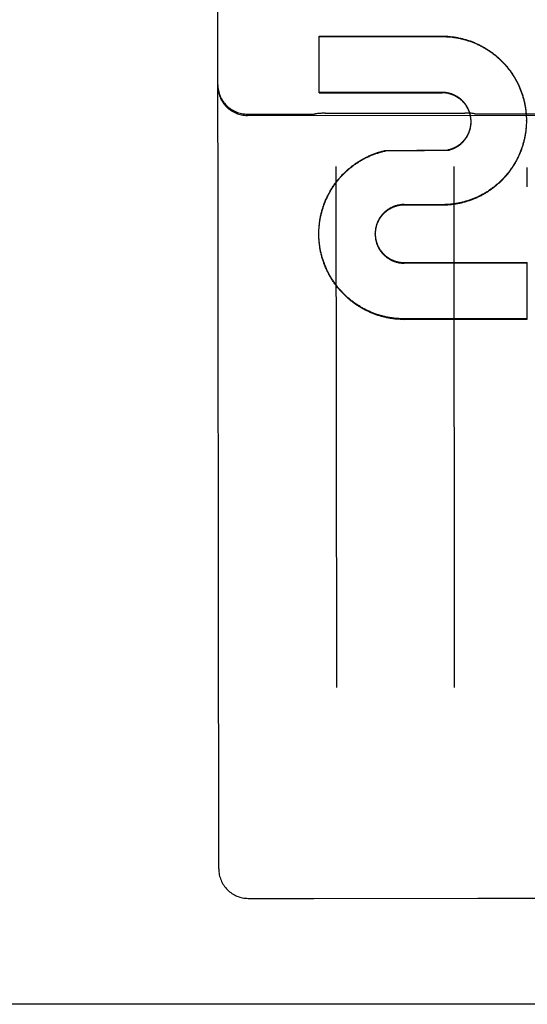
# Model space of a CAD drawing. Header units: inches. Extents: x 0 to 330, y 0 to 213.
# Tile 15 of 56: x 110.298 to 110.835, y 68.84 to 69.884. Entities that reach past the tile are written whole.
import ezdxf

# ---------------------------------------------------------------- set-up
doc = ezdxf.new("R2010")
doc.units = ezdxf.units.IN
doc.header["$LTSCALE"] = 18.135776
doc.header["$MEASUREMENT"] = 0
doc.linetypes.add('HIDDEN', pattern=[0.2, 0.1, -0.1])
doc.layers.get('0').update_dxf_attribs({"linetype": 'CONTINUOUS'})
doc.layers.add('02___PRT_ALL_AXES', color=7, linetype='CONTINUOUS')
doc.layers.add('DEFAULT_2', color=8, linetype='HIDDEN')

msp = doc.modelspace()

# ---------------------------------------------------------------- linework, layer by layer
at = {"color": 3, "linetype": 'Continuous'}
msp.add_line((142.8997, 68.8404), (108.0872, 68.8404), dxfattribs=at)
at = {"layer": '02___PRT_ALL_AXES', "color": 8, "linetype": 'HIDDEN'}
for p, q in [((110.5388, 69.7838), (110.6075, 69.7839)), ((110.5388, 69.7824), (111.3513, 69.7834)), ((110.6212, 69.7847), (110.7689, 69.7849)), ((110.7825, 69.7841), (110.8575, 69.7842)), ((110.5398, 68.9526), (110.6085, 68.9527)), ((110.6092, 68.9527), (110.7828, 68.9529)), ((110.7835, 68.9529), (110.8585, 68.953))]:
    msp.add_line(p, q, dxfattribs=at)
at = {"layer": 'DEFAULT_2', "color": 8, "linetype": 'HIDDEN'}
for p, q in [((110.5085, 68.9839), (110.5062, 70.8791)), ((110.6147, 69.8663), (110.7448, 69.8664)), ((110.6147, 69.8063), (110.6147, 69.8663)), ((110.6147, 69.8659), (110.7448, 69.8661)), ((110.7449, 69.8069), (110.6147, 69.8067)), ((110.6147, 69.8063), (110.7449, 69.8065)), ((110.834, 69.7841), (110.834, 69.7826)), ((110.834, 69.7831), (110.8341, 69.7817)), ((110.8341, 69.7821), (110.8341, 69.7807)), ((110.8341, 69.7812), (110.8342, 69.7797)), ((110.7756, 69.7773), (110.7756, 69.7781)), ((110.7756, 69.7768), (110.7756, 69.7777)), ((110.7756, 69.7764), (110.7756, 69.7772)), ((110.7756, 69.776), (110.7756, 69.7768)), ((110.7756, 69.7757), (110.7756, 69.7764)), ((110.7756, 69.7755), (110.7756, 69.7757)), ((110.7756, 69.7747), (110.7756, 69.7755)), ((110.7756, 69.7742), (110.7756, 69.775)), ((110.7756, 69.7738), (110.7756, 69.7746)), ((110.7756, 69.7733), (110.7756, 69.7742)), ((110.8341, 69.7723), (110.834, 69.7709)), ((110.834, 69.7713), (110.834, 69.77)), ((110.8342, 69.7743), (110.8341, 69.7729)), ((110.8341, 69.7733), (110.8341, 69.7719)), ((110.8342, 69.7802), (110.8342, 69.7787)), ((110.8342, 69.7782), (110.8342, 69.7772)), ((110.8342, 69.7768), (110.8342, 69.7772)), ((110.6853, 69.7454), (110.7506, 69.7459)), ((110.6853, 69.745), (110.6853, 69.7454)), ((110.7506, 69.7455), (110.7506, 69.7459)), ((110.6326, 69.7283), (110.6332, 69.1762)), ((110.7582, 69.1763), (110.7576, 69.7284)), ((110.8349, 69.7196), (110.835, 69.7216)), ((110.8349, 69.7182), (110.8349, 69.7202)), ((110.8349, 69.7166), (110.8349, 69.7187)), ((110.835, 69.7225), (110.8351, 69.7245)), ((110.835, 69.7211), (110.835, 69.7231)), ((110.8351, 69.7239), (110.8351, 69.7259)), ((110.8349, 69.7166), (110.8349, 69.7173)), ((110.8349, 69.7153), (110.8349, 69.7171)), ((110.8349, 69.7139), (110.8349, 69.7158)), ((110.835, 69.7124), (110.8349, 69.7144)), ((110.835, 69.711), (110.835, 69.713)), ((110.8351, 69.7096), (110.835, 69.7115)), ((110.8351, 69.7081), (110.8351, 69.7101)), ((110.8352, 69.7067), (110.8351, 69.7086)), ((110.745, 69.6878), (110.7049, 69.688)), ((110.7049, 69.6875), (110.7049, 69.688)), ((110.745, 69.6873), (110.7049, 69.6875)), ((110.745, 69.6873), (110.745, 69.6878)), ((110.6145, 69.6595), (110.6146, 69.6611)), ((110.6145, 69.6585), (110.6145, 69.6595)), ((110.6145, 69.6566), (110.6145, 69.6581)), ((110.6145, 69.6555), (110.6145, 69.6571)), ((110.6145, 69.6566), (110.6145, 69.6571)), ((110.6145, 69.6546), (110.6145, 69.6562)), ((110.6145, 69.6536), (110.6145, 69.6552)), ((110.6146, 69.6604), (110.6146, 69.6621)), ((110.6741, 69.6566), (110.6741, 69.6572)), ((110.6146, 69.6526), (110.6145, 69.6542)), ((110.6146, 69.6516), (110.6146, 69.6532)), ((110.7049, 69.6265), (110.835, 69.6266)), ((110.7049, 69.6259), (110.835, 69.6261)), ((110.8351, 69.5664), (110.835, 69.6266)), ((110.8351, 69.5671), (110.705, 69.5669)), ((110.705, 69.5662), (110.8351, 69.5664)), ((110.6089, 68.9527), (110.6092, 68.9527)), ((110.7828, 68.9529), (110.7831, 68.9529))]:
    msp.add_line(p, q, dxfattribs=at)
for points in [[(110.7448, 69.8664), (110.7458, 69.8664), (110.7468, 69.8664), (110.7477, 69.8664), (110.7487, 69.8664), (110.7497, 69.8663), (110.7507, 69.8663), (110.7517, 69.8662), (110.7526, 69.8661), (110.7536, 69.866), (110.7546, 69.8659), (110.7556, 69.8658), (110.7565, 69.8657), (110.7575, 69.8656), (110.7585, 69.8654), (110.7594, 69.8653), (110.7604, 69.8651), (110.7614, 69.8649), (110.7623, 69.8647), (110.7633, 69.8645), (110.7643, 69.8643), (110.7652, 69.8641), (110.7662, 69.8639), (110.7671, 69.8636), (110.7681, 69.8634), (110.769, 69.8631), (110.77, 69.8629), (110.7709, 69.8626), (110.7718, 69.8623), (110.7728, 69.862), (110.7737, 69.8617), (110.7746, 69.8614), (110.7756, 69.861), (110.7765, 69.8607), (110.7774, 69.8603), (110.7783, 69.86), (110.7792, 69.8596), (110.7801, 69.8592), (110.781, 69.8588), (110.7819, 69.8584), (110.7828, 69.858), (110.7837, 69.8576), (110.7846, 69.8572), (110.7854, 69.8567), (110.7863, 69.8563), (110.7872, 69.8558), (110.788, 69.8553), (110.7889, 69.8549), (110.7898, 69.8544), (110.7906, 69.8539), (110.7914, 69.8534), (110.7923, 69.8528), (110.7931, 69.8523), (110.7939, 69.8518), (110.7947, 69.8512), (110.7956, 69.8507), (110.7964, 69.8501), (110.7972, 69.8496), (110.798, 69.849), (110.7987, 69.8484), (110.7995, 69.8478), (110.8003, 69.8472), (110.8011, 69.8466), (110.8018, 69.846), (110.8026, 69.8453), (110.8033, 69.8447), (110.8041, 69.8441), (110.8048, 69.8434), (110.8055, 69.8427), (110.8062, 69.8421), (110.8069, 69.8414), (110.8076, 69.8407), (110.8083, 69.84), (110.809, 69.8393), (110.8097, 69.8386), (110.8104, 69.8379), (110.811, 69.8372), (110.8117, 69.8364), (110.8123, 69.8357), (110.813, 69.835), (110.8136, 69.8342), (110.8142, 69.8334), (110.8148, 69.8327), (110.8155, 69.8319), (110.8161, 69.8311), (110.8166, 69.8303), (110.8172, 69.8296), (110.8178, 69.8288), (110.8184, 69.828), (110.8189, 69.8271), (110.8195, 69.8263), (110.82, 69.8255), (110.8205, 69.8247), (110.821, 69.8238), (110.8215, 69.823), (110.822, 69.8222), (110.8225, 69.8213), (110.823, 69.8205), (110.8235, 69.8196), (110.8239, 69.8187), (110.8244, 69.8179), (110.8248, 69.817), (110.8253, 69.8161), (110.8257, 69.8152), (110.8261, 69.8143), (110.8265, 69.8134), (110.8269, 69.8125), (110.8273, 69.8116), (110.8277, 69.8107), (110.828, 69.8098), (110.8284, 69.8089), (110.8287, 69.808), (110.8291, 69.8071), (110.8294, 69.8061), (110.8297, 69.8052), (110.83, 69.8043), (110.8303, 69.8033), (110.8306, 69.8024), (110.8309, 69.8014), (110.8311, 69.8005), (110.8314, 69.7996), (110.8316, 69.7986), (110.8318, 69.7976), (110.8321, 69.7967), (110.8323, 69.7957), (110.8325, 69.7948), (110.8327, 69.7938), (110.8328, 69.7928), (110.833, 69.7919), (110.8332, 69.7909), (110.8333, 69.7899), (110.8334, 69.789), (110.8336, 69.788), (110.8337, 69.787), (110.8338, 69.786), (110.8339, 69.7851), (110.834, 69.7841)], [(110.7448, 69.8661), (110.7458, 69.8661), (110.7467, 69.8661), (110.7477, 69.866), (110.7487, 69.866), (110.7497, 69.8659), (110.7506, 69.8659), (110.7516, 69.8658), (110.7526, 69.8657), (110.7535, 69.8657), (110.7545, 69.8656), (110.7555, 69.8654), (110.7564, 69.8653), (110.7574, 69.8652), (110.7584, 69.8651), (110.7593, 69.8649), (110.7603, 69.8647), (110.7613, 69.8646), (110.7622, 69.8644), (110.7632, 69.8642), (110.7641, 69.864), (110.7651, 69.8638), (110.766, 69.8635), (110.767, 69.8633), (110.7679, 69.8631), (110.7689, 69.8628), (110.7698, 69.8625), (110.7707, 69.8623), (110.7717, 69.862), (110.7726, 69.8617), (110.7735, 69.8614), (110.7744, 69.8611), (110.7753, 69.8607), (110.7763, 69.8604), (110.7772, 69.86), (110.7781, 69.8597), (110.779, 69.8593), (110.7799, 69.8589), (110.7808, 69.8586), (110.7817, 69.8582), (110.7825, 69.8577), (110.7834, 69.8573), (110.7843, 69.8569), (110.7852, 69.8565), (110.786, 69.856), (110.7869, 69.8556), (110.7878, 69.8551), (110.7886, 69.8546), (110.7895, 69.8542), (110.7903, 69.8537), (110.7911, 69.8532), (110.792, 69.8527), (110.7928, 69.8521), (110.7936, 69.8516), (110.7944, 69.8511), (110.7952, 69.8505), (110.796, 69.85), (110.7968, 69.8494), (110.7976, 69.8488), (110.7984, 69.8483), (110.7992, 69.8477), (110.8, 69.8471), (110.8007, 69.8465), (110.8015, 69.8459), (110.8022, 69.8452), (110.803, 69.8446), (110.8037, 69.844), (110.8044, 69.8433), (110.8052, 69.8427), (110.8059, 69.842), (110.8066, 69.8413), (110.8073, 69.8407), (110.808, 69.84), (110.8087, 69.8393), (110.8093, 69.8386), (110.81, 69.8379), (110.8107, 69.8372), (110.8113, 69.8364), (110.812, 69.8357), (110.8126, 69.835), (110.8133, 69.8342), (110.8139, 69.8335), (110.8145, 69.8327), (110.8151, 69.832), (110.8157, 69.8312), (110.8163, 69.8304), (110.8169, 69.8296), (110.8174, 69.8289), (110.818, 69.8281), (110.8186, 69.8273), (110.8191, 69.8265), (110.8196, 69.8256), (110.8202, 69.8248), (110.8207, 69.824), (110.8212, 69.8232), (110.8217, 69.8223), (110.8222, 69.8215), (110.8227, 69.8206), (110.8232, 69.8198), (110.8236, 69.8189), (110.8241, 69.8181), (110.8245, 69.8172), (110.825, 69.8163), (110.8254, 69.8155), (110.8258, 69.8146), (110.8262, 69.8137), (110.8266, 69.8128), (110.827, 69.8119), (110.8274, 69.811), (110.8278, 69.8101), (110.8281, 69.8092), (110.8285, 69.8083), (110.8288, 69.8074), (110.8291, 69.8065), (110.8295, 69.8055), (110.8298, 69.8046), (110.8301, 69.8037), (110.8303, 69.8028), (110.8306, 69.8018), (110.8309, 69.8009), (110.8312, 69.7999), (110.8314, 69.799), (110.8316, 69.798), (110.8319, 69.7971), (110.8321, 69.7962), (110.8323, 69.7952), (110.8325, 69.7942), (110.8327, 69.7933), (110.8329, 69.7923), (110.833, 69.7914), (110.8332, 69.7904), (110.8333, 69.7894), (110.8335, 69.7885), (110.8336, 69.7875), (110.8337, 69.7865), (110.8338, 69.7856), (110.8339, 69.7846), (110.834, 69.7836)], [(110.7756, 69.7777), (110.7755, 69.7786), (110.7755, 69.779), (110.7755, 69.7794), (110.7754, 69.7799), (110.7754, 69.7803), (110.7753, 69.7808), (110.7752, 69.7812), (110.7751, 69.7816), (110.7751, 69.7821), (110.775, 69.7825), (110.7749, 69.7829), (110.7748, 69.7834), (110.7747, 69.7838), (110.7746, 69.7842), (110.7744, 69.7846), (110.7743, 69.7851), (110.7742, 69.7855), (110.774, 69.7859), (110.7739, 69.7863), (110.7738, 69.7867), (110.7736, 69.7871), (110.7734, 69.7876), (110.7733, 69.788), (110.7731, 69.7884), (110.7729, 69.7888), (110.7727, 69.7892), (110.7725, 69.7896), (110.7723, 69.79), (110.7721, 69.7904), (110.7719, 69.7907), (110.7717, 69.7911), (110.7715, 69.7915), (110.7713, 69.7919), (110.7711, 69.7923), (110.7708, 69.7926), (110.7706, 69.793), (110.7703, 69.7934), (110.7701, 69.7937), (110.7698, 69.7941), (110.7696, 69.7945), (110.7693, 69.7948), (110.769, 69.7952), (110.7688, 69.7955), (110.7685, 69.7958), (110.7682, 69.7962), (110.7679, 69.7965), (110.7676, 69.7968), (110.7673, 69.7972), (110.767, 69.7975), (110.7667, 69.7978), (110.7664, 69.7981), (110.7661, 69.7984), (110.7657, 69.7987), (110.7654, 69.799), (110.7651, 69.7993), (110.7647, 69.7996), (110.7644, 69.7999), (110.7641, 69.8002), (110.7637, 69.8004), (110.7634, 69.8007), (110.763, 69.801), (110.7627, 69.8012), (110.7623, 69.8015), (110.7619, 69.8017), (110.7616, 69.802), (110.7612, 69.8022), (110.7608, 69.8024), (110.7604, 69.8026), (110.76, 69.8029), (110.7597, 69.8031), (110.7593, 69.8033), (110.7589, 69.8035), (110.7585, 69.8037), (110.7581, 69.8039), (110.7577, 69.8041), (110.7573, 69.8042), (110.7569, 69.8044), (110.7565, 69.8046), (110.7561, 69.8048), (110.7557, 69.8049), (110.7552, 69.8051), (110.7548, 69.8052), (110.7544, 69.8054), (110.754, 69.8055), (110.7536, 69.8056), (110.7531, 69.8057), (110.7527, 69.8058), (110.7523, 69.806), (110.7519, 69.8061), (110.7514, 69.8062), (110.751, 69.8062), (110.7506, 69.8063), (110.7501, 69.8064), (110.7497, 69.8065), (110.7493, 69.8065), (110.7488, 69.8066), (110.7484, 69.8067), (110.7479, 69.8067), (110.7475, 69.8067), (110.7471, 69.8068), (110.7466, 69.8068), (110.7462, 69.8068), (110.7457, 69.8068), (110.7453, 69.8069), (110.7449, 69.8069)], [(110.7755, 69.7781), (110.7755, 69.7786), (110.7755, 69.779), (110.7754, 69.7795), (110.7754, 69.7799), (110.7753, 69.7803), (110.7752, 69.7808), (110.7751, 69.7812), (110.7751, 69.7816), (110.775, 69.782), (110.7749, 69.7825), (110.7748, 69.7829), (110.7747, 69.7833), (110.7746, 69.7837), (110.7745, 69.7842), (110.7743, 69.7846), (110.7742, 69.785), (110.7741, 69.7854), (110.7739, 69.7858), (110.7738, 69.7862), (110.7736, 69.7867), (110.7735, 69.7871), (110.7733, 69.7875), (110.7731, 69.7879), (110.773, 69.7883), (110.7728, 69.7887), (110.7726, 69.7891), (110.7724, 69.7895), (110.7722, 69.7898), (110.772, 69.7902), (110.7718, 69.7906), (110.7716, 69.791), (110.7713, 69.7914), (110.7711, 69.7917), (110.7709, 69.7921), (110.7707, 69.7925), (110.7704, 69.7929), (110.7702, 69.7932), (110.7699, 69.7936), (110.7697, 69.7939), (110.7694, 69.7943), (110.7691, 69.7946), (110.7689, 69.795), (110.7686, 69.7953), (110.7683, 69.7956), (110.768, 69.796), (110.7677, 69.7963), (110.7674, 69.7966), (110.7671, 69.7969), (110.7668, 69.7972), (110.7665, 69.7976), (110.7662, 69.7979), (110.7659, 69.7982), (110.7656, 69.7985), (110.7652, 69.7988), (110.7649, 69.799), (110.7646, 69.7993), (110.7642, 69.7996), (110.7639, 69.7999), (110.7636, 69.8001), (110.7632, 69.8004), (110.7629, 69.8007), (110.7625, 69.8009), (110.7621, 69.8012), (110.7618, 69.8014), (110.7614, 69.8016), (110.761, 69.8019), (110.7607, 69.8021), (110.7603, 69.8023), (110.7599, 69.8025), (110.7595, 69.8027), (110.7591, 69.803), (110.7588, 69.8032), (110.7584, 69.8033), (110.758, 69.8035), (110.7576, 69.8037), (110.7572, 69.8039), (110.7568, 69.8041), (110.7564, 69.8042), (110.756, 69.8044), (110.7556, 69.8045), (110.7551, 69.8047), (110.7547, 69.8048), (110.7543, 69.805), (110.7539, 69.8051), (110.7535, 69.8052), (110.7531, 69.8053), (110.7526, 69.8055), (110.7522, 69.8056), (110.7518, 69.8057), (110.7514, 69.8058), (110.7509, 69.8059), (110.7505, 69.8059), (110.7501, 69.806), (110.7496, 69.8061), (110.7492, 69.8061), (110.7488, 69.8062), (110.7483, 69.8063), (110.7479, 69.8063), (110.7475, 69.8063), (110.747, 69.8064), (110.7466, 69.8064), (110.7462, 69.8064), (110.7457, 69.8064), (110.7453, 69.8064), (110.7449, 69.8065)], [(110.6212, 69.7847), (110.6201, 69.7847), (110.619, 69.7847), (110.6178, 69.7847), (110.6166, 69.7846), (110.6155, 69.7845), (110.6143, 69.7845), (110.6131, 69.7844), (110.6119, 69.7842), (110.6108, 69.7841), (110.6105, 69.7841)], [(110.7796, 69.7843), (110.7793, 69.7843), (110.7781, 69.7844), (110.7769, 69.7846), (110.7758, 69.7847), (110.7746, 69.7847), (110.7734, 69.7848), (110.7723, 69.7849), (110.7711, 69.7849), (110.7699, 69.7849), (110.7689, 69.7849)], [(110.834, 69.7704), (110.8339, 69.7694), (110.8338, 69.7684), (110.8337, 69.7674), (110.8336, 69.7665), (110.8335, 69.7655), (110.8333, 69.7645), (110.8332, 69.7635), (110.833, 69.7626), (110.8329, 69.7616), (110.8327, 69.7606), (110.8325, 69.7597), (110.8323, 69.7587), (110.8321, 69.7578), (110.8319, 69.7568), (110.8317, 69.7559), (110.8314, 69.7549), (110.8312, 69.754), (110.8309, 69.753), (110.8306, 69.7521), (110.8304, 69.7511), (110.8301, 69.7502), (110.8298, 69.7492), (110.8295, 69.7483), (110.8291, 69.7474), (110.8288, 69.7465), (110.8285, 69.7455), (110.8281, 69.7446), (110.8277, 69.7437), (110.8274, 69.7428), (110.827, 69.7419), (110.8266, 69.741), (110.8262, 69.7401), (110.8258, 69.7392), (110.8254, 69.7383), (110.8249, 69.7375), (110.8245, 69.7366), (110.824, 69.7357), (110.8236, 69.7348), (110.8231, 69.734), (110.8226, 69.7331), (110.8221, 69.7323), (110.8217, 69.7314), (110.8211, 69.7306), (110.8206, 69.7298), (110.8201, 69.7289), (110.8196, 69.7281), (110.819, 69.7273), (110.8185, 69.7265), (110.8179, 69.7257), (110.8173, 69.7249), (110.8168, 69.7241), (110.8162, 69.7233), (110.8156, 69.7225), (110.815, 69.7217), (110.8144, 69.721), (110.8137, 69.7202), (110.8131, 69.7195), (110.8125, 69.7187), (110.8118, 69.718), (110.8112, 69.7172), (110.8105, 69.7165), (110.8098, 69.7158), (110.8092, 69.7151), (110.8085, 69.7144), (110.8078, 69.7137), (110.8071, 69.713), (110.8064, 69.7123), (110.8057, 69.7117), (110.8049, 69.711), (110.8042, 69.7103), (110.8035, 69.7097), (110.8027, 69.7091), (110.802, 69.7084), (110.8012, 69.7078), (110.8005, 69.7072), (110.7997, 69.7066), (110.7989, 69.706), (110.7981, 69.7054), (110.7973, 69.7048), (110.7965, 69.7042), (110.7957, 69.7037), (110.7949, 69.7031), (110.7941, 69.7026), (110.7933, 69.702), (110.7925, 69.7015), (110.7916, 69.701), (110.7908, 69.7005), (110.7899, 69.7), (110.7891, 69.6995), (110.7882, 69.699), (110.7874, 69.6985), (110.7865, 69.6981), (110.7856, 69.6976), (110.7848, 69.6972), (110.7839, 69.6968), (110.783, 69.6963), (110.7821, 69.6959), (110.7812, 69.6955), (110.7803, 69.6951), (110.7794, 69.6947), (110.7785, 69.6944), (110.7776, 69.694), (110.7767, 69.6936), (110.7758, 69.6933), (110.7748, 69.693), (110.7739, 69.6926), (110.773, 69.6923), (110.772, 69.692), (110.7711, 69.6917), (110.7702, 69.6915), (110.7692, 69.6912), (110.7683, 69.6909), (110.7673, 69.6907), (110.7664, 69.6904), (110.7654, 69.6902), (110.7645, 69.69), (110.7635, 69.6898), (110.7625, 69.6896), (110.7616, 69.6894), (110.7606, 69.6892), (110.7597, 69.689), (110.7587, 69.6889), (110.7577, 69.6887), (110.7567, 69.6886), (110.7558, 69.6885), (110.7548, 69.6884), (110.7538, 69.6883), (110.7528, 69.6882), (110.7519, 69.6881), (110.7509, 69.688), (110.7499, 69.6879), (110.7489, 69.6879), (110.7479, 69.6879), (110.747, 69.6878), (110.746, 69.6878), (110.745, 69.6878)], [(110.834, 69.77), (110.8339, 69.769), (110.8338, 69.768), (110.8337, 69.7671), (110.8336, 69.7661), (110.8335, 69.7651), (110.8333, 69.7642), (110.8332, 69.7632), (110.8331, 69.7622), (110.8329, 69.7613), (110.8327, 69.7603), (110.8325, 69.7593), (110.8323, 69.7584), (110.8321, 69.7574), (110.8319, 69.7565), (110.8317, 69.7555), (110.8315, 69.7546), (110.8312, 69.7536), (110.8309, 69.7527), (110.8307, 69.7518), (110.8304, 69.7508), (110.8301, 69.7499), (110.8298, 69.749), (110.8295, 69.748), (110.8292, 69.7471), (110.8289, 69.7462), (110.8285, 69.7453), (110.8282, 69.7444), (110.8278, 69.7435), (110.8275, 69.7426), (110.8271, 69.7417), (110.8267, 69.7408), (110.8263, 69.7399), (110.8259, 69.739), (110.8255, 69.7381), (110.825, 69.7372), (110.8246, 69.7363), (110.8242, 69.7355), (110.8237, 69.7346), (110.8232, 69.7338), (110.8228, 69.7329), (110.8223, 69.7321), (110.8218, 69.7312), (110.8213, 69.7304), (110.8208, 69.7295), (110.8203, 69.7287), (110.8197, 69.7279), (110.8192, 69.7271), (110.8187, 69.7263), (110.8181, 69.7255), (110.8175, 69.7247), (110.817, 69.7239), (110.8164, 69.7231), (110.8158, 69.7223), (110.8152, 69.7215), (110.8146, 69.7208), (110.814, 69.72), (110.8134, 69.7193), (110.8127, 69.7185), (110.8121, 69.7178), (110.8115, 69.7171), (110.8108, 69.7163), (110.8101, 69.7156), (110.8095, 69.7149), (110.8088, 69.7142), (110.8081, 69.7135), (110.8074, 69.7128), (110.8067, 69.7122), (110.806, 69.7115), (110.8053, 69.7108), (110.8046, 69.7102), (110.8038, 69.7095), (110.8031, 69.7089), (110.8024, 69.7082), (110.8016, 69.7076), (110.8009, 69.707), (110.8001, 69.7064), (110.7993, 69.7058), (110.7985, 69.7052), (110.7978, 69.7046), (110.797, 69.7041), (110.7962, 69.7035), (110.7954, 69.7029), (110.7946, 69.7024), (110.7938, 69.7019), (110.7929, 69.7013), (110.7921, 69.7008), (110.7913, 69.7003), (110.7905, 69.6998), (110.7896, 69.6993), (110.7888, 69.6988), (110.7879, 69.6983), (110.7871, 69.6979), (110.7862, 69.6974), (110.7853, 69.697), (110.7845, 69.6965), (110.7836, 69.6961), (110.7827, 69.6957), (110.7818, 69.6953), (110.7809, 69.6949), (110.78, 69.6945), (110.7791, 69.6941), (110.7782, 69.6938), (110.7773, 69.6934), (110.7764, 69.693), (110.7755, 69.6927), (110.7746, 69.6924), (110.7737, 69.6921), (110.7728, 69.6918), (110.7718, 69.6915), (110.7709, 69.6912), (110.77, 69.6909), (110.769, 69.6906), (110.7681, 69.6904), (110.7671, 69.6901), (110.7662, 69.6899), (110.7653, 69.6896), (110.7643, 69.6894), (110.7634, 69.6892), (110.7624, 69.689), (110.7614, 69.6888), (110.7605, 69.6887), (110.7595, 69.6885), (110.7586, 69.6883), (110.7576, 69.6882), (110.7566, 69.6881), (110.7557, 69.6879), (110.7547, 69.6878), (110.7537, 69.6877), (110.7528, 69.6876), (110.7518, 69.6876), (110.7508, 69.6875), (110.7499, 69.6874), (110.7489, 69.6874), (110.7479, 69.6873), (110.7469, 69.6873), (110.746, 69.6873), (110.745, 69.6873)], [(110.7506, 69.7459), (110.7511, 69.746), (110.7515, 69.7461), (110.7519, 69.7462), (110.7523, 69.7463), (110.7528, 69.7464), (110.7532, 69.7465), (110.7536, 69.7466), (110.754, 69.7468), (110.7545, 69.7469), (110.7549, 69.747), (110.7553, 69.7472), (110.7557, 69.7473), (110.7561, 69.7475), (110.7565, 69.7477), (110.7569, 69.7478), (110.7573, 69.748), (110.7577, 69.7482), (110.7581, 69.7484), (110.7585, 69.7486), (110.7589, 69.7488), (110.7593, 69.749), (110.7597, 69.7492), (110.7601, 69.7494), (110.7605, 69.7496), (110.7609, 69.7498), (110.7612, 69.7501), (110.7616, 69.7503), (110.762, 69.7506), (110.7623, 69.7508), (110.7627, 69.7511), (110.7631, 69.7513), (110.7634, 69.7516), (110.7638, 69.7518), (110.7641, 69.7521), (110.7645, 69.7524), (110.7648, 69.7527), (110.7651, 69.753), (110.7655, 69.7533), (110.7658, 69.7536), (110.7661, 69.7539), (110.7664, 69.7542), (110.7667, 69.7545), (110.767, 69.7548), (110.7673, 69.7551), (110.7676, 69.7554), (110.7679, 69.7558), (110.7682, 69.7561), (110.7685, 69.7564), (110.7688, 69.7568), (110.7691, 69.7571), (110.7693, 69.7575), (110.7696, 69.7578), (110.7699, 69.7582), (110.7701, 69.7585), (110.7704, 69.7589), (110.7706, 69.7593), (110.7709, 69.7596), (110.7711, 69.76), (110.7713, 69.7604), (110.7715, 69.7608), (110.7718, 69.7612), (110.772, 69.7615), (110.7722, 69.7619), (110.7724, 69.7623), (110.7726, 69.7627), (110.7728, 69.7631), (110.7729, 69.7635), (110.7731, 69.7639), (110.7733, 69.7643), (110.7735, 69.7647), (110.7736, 69.7651), (110.7738, 69.7656), (110.7739, 69.766), (110.7741, 69.7664), (110.7742, 69.7668), (110.7743, 69.7672), (110.7745, 69.7677), (110.7746, 69.7681), (110.7747, 69.7685), (110.7748, 69.7689), (110.7749, 69.7694), (110.775, 69.7698), (110.7751, 69.7702), (110.7752, 69.7707), (110.7752, 69.7711), (110.7753, 69.7715), (110.7754, 69.772), (110.7754, 69.7724), (110.7755, 69.7728), (110.7755, 69.7733), (110.7755, 69.7737)], [(110.7506, 69.7455), (110.751, 69.7455), (110.7515, 69.7456), (110.7519, 69.7457), (110.7523, 69.7458), (110.7527, 69.7459), (110.7532, 69.7461), (110.7536, 69.7462), (110.754, 69.7463), (110.7544, 69.7464), (110.7548, 69.7466), (110.7552, 69.7467), (110.7557, 69.7469), (110.7561, 69.747), (110.7565, 69.7472), (110.7569, 69.7474), (110.7573, 69.7475), (110.7577, 69.7477), (110.7581, 69.7479), (110.7585, 69.7481), (110.7589, 69.7483), (110.7592, 69.7485), (110.7596, 69.7487), (110.76, 69.7489), (110.7604, 69.7491), (110.7608, 69.7493), (110.7611, 69.7496), (110.7615, 69.7498), (110.7619, 69.75), (110.7622, 69.7503), (110.7626, 69.7505), (110.7629, 69.7508), (110.7633, 69.751), (110.7636, 69.7513), (110.764, 69.7516), (110.7643, 69.7518), (110.7647, 69.7521), (110.765, 69.7524), (110.7653, 69.7527), (110.7657, 69.753), (110.766, 69.7533), (110.7663, 69.7536), (110.7666, 69.7539), (110.7669, 69.7542), (110.7672, 69.7545), (110.7675, 69.7548), (110.7678, 69.7552), (110.7681, 69.7555), (110.7684, 69.7558), (110.7687, 69.7562), (110.7689, 69.7565), (110.7692, 69.7568), (110.7695, 69.7572), (110.7697, 69.7575), (110.77, 69.7579), (110.7702, 69.7583), (110.7705, 69.7586), (110.7707, 69.759), (110.771, 69.7594), (110.7712, 69.7597), (110.7714, 69.7601), (110.7716, 69.7605), (110.7718, 69.7609), (110.772, 69.7612), (110.7722, 69.7616), (110.7724, 69.762), (110.7726, 69.7624), (110.7728, 69.7628), (110.773, 69.7632), (110.7732, 69.7636), (110.7733, 69.764), (110.7735, 69.7644), (110.7737, 69.7648), (110.7738, 69.7652), (110.774, 69.7657), (110.7741, 69.7661), (110.7742, 69.7665), (110.7744, 69.7669), (110.7745, 69.7673), (110.7746, 69.7677), (110.7747, 69.7682), (110.7748, 69.7686), (110.7749, 69.769), (110.775, 69.7694), (110.7751, 69.7699), (110.7752, 69.7703), (110.7752, 69.7707), (110.7753, 69.7712), (110.7754, 69.7716), (110.7754, 69.772), (110.7755, 69.7725), (110.7755, 69.7729), (110.7756, 69.7733)], [(110.7756, 69.7751), (110.7756, 69.7759), (110.7756, 69.7762)], [(110.8342, 69.7792), (110.8342, 69.7778), (110.8342, 69.7768)], [(110.8342, 69.7772), (110.8342, 69.7762), (110.8342, 69.7753), (110.8342, 69.7739)], [(110.8342, 69.7768), (110.8342, 69.7758), (110.8342, 69.7748)], [(110.6146, 69.6614), (110.6147, 69.6631), (110.6147, 69.664), (110.6148, 69.665), (110.6149, 69.666), (110.615, 69.667), (110.6151, 69.668), (110.6152, 69.6689), (110.6154, 69.6699), (110.6155, 69.6709), (110.6157, 69.6719), (110.6158, 69.6728), (110.616, 69.6738), (110.6162, 69.6748), (110.6164, 69.6758), (110.6166, 69.6767), (110.6168, 69.6777), (110.617, 69.6786), (110.6173, 69.6796), (110.6175, 69.6805), (110.6178, 69.6815), (110.6181, 69.6824), (110.6183, 69.6834), (110.6186, 69.6843), (110.6189, 69.6853), (110.6192, 69.6862), (110.6196, 69.6871), (110.6199, 69.6881), (110.6202, 69.689), (110.6206, 69.6899), (110.621, 69.6908), (110.6213, 69.6917), (110.6217, 69.6927), (110.6221, 69.6936), (110.6225, 69.6945), (110.6229, 69.6954), (110.6233, 69.6962), (110.6238, 69.6971), (110.6242, 69.698), (110.6247, 69.6989), (110.6251, 69.6998), (110.6256, 69.7006), (110.6261, 69.7015), (110.6265, 69.7023), (110.627, 69.7032), (110.6276, 69.704), (110.6281, 69.7049), (110.6286, 69.7057), (110.6291, 69.7065), (110.6297, 69.7074), (110.6302, 69.7082), (110.6308, 69.709), (110.6314, 69.7098), (110.6319, 69.7106), (110.6325, 69.7114), (110.6331, 69.7122), (110.6337, 69.713), (110.6343, 69.7137), (110.635, 69.7145), (110.6356, 69.7153), (110.6362, 69.716), (110.6369, 69.7168), (110.6375, 69.7175), (110.6382, 69.7182), (110.6388, 69.7189), (110.6395, 69.7197), (110.6402, 69.7204), (110.6409, 69.7211), (110.6416, 69.7218), (110.6423, 69.7225), (110.643, 69.7231), (110.6438, 69.7238), (110.6445, 69.7245), (110.6452, 69.7251), (110.646, 69.7258), (110.6467, 69.7264), (110.6475, 69.727), (110.6482, 69.7277), (110.649, 69.7283), (110.6498, 69.7289), (110.6506, 69.7295), (110.6514, 69.7301), (110.6522, 69.7306), (110.653, 69.7312), (110.6538, 69.7318), (110.6546, 69.7323), (110.6554, 69.7329), (110.6562, 69.7334), (110.6571, 69.7339), (110.6579, 69.7344), (110.6588, 69.7349), (110.6596, 69.7354), (110.6605, 69.7359), (110.6613, 69.7364), (110.6622, 69.7369), (110.6631, 69.7373), (110.664, 69.7378), (110.6648, 69.7382), (110.6657, 69.7387), (110.6666, 69.7391), (110.6675, 69.7395), (110.6684, 69.7399), (110.6693, 69.7403), (110.6702, 69.7407), (110.6711, 69.741), (110.6721, 69.7414), (110.673, 69.7418), (110.6739, 69.7421), (110.6748, 69.7424), (110.6758, 69.7428), (110.6767, 69.7431), (110.6776, 69.7434), (110.6786, 69.7437), (110.6795, 69.7439), (110.6805, 69.7442), (110.6814, 69.7445), (110.6824, 69.7447), (110.6833, 69.745), (110.6843, 69.7452), (110.6853, 69.7454)], [(110.6147, 69.6624), (110.6147, 69.6634), (110.6148, 69.6644), (110.6149, 69.6653), (110.615, 69.6663), (110.6151, 69.6673), (110.6152, 69.6683), (110.6153, 69.6692), (110.6155, 69.6702), (110.6156, 69.6712), (110.6158, 69.6721), (110.616, 69.6731), (110.6162, 69.6741), (110.6164, 69.675), (110.6166, 69.676), (110.6168, 69.6769), (110.617, 69.6779), (110.6172, 69.6788), (110.6175, 69.6798), (110.6177, 69.6807), (110.618, 69.6817), (110.6183, 69.6826), (110.6186, 69.6836), (110.6189, 69.6845), (110.6192, 69.6854), (110.6195, 69.6864), (110.6198, 69.6873), (110.6201, 69.6882), (110.6205, 69.6891), (110.6208, 69.69), (110.6212, 69.6909), (110.6216, 69.6918), (110.622, 69.6927), (110.6224, 69.6936), (110.6228, 69.6945), (110.6232, 69.6954), (110.6236, 69.6963), (110.624, 69.6972), (110.6245, 69.6981), (110.6249, 69.6989), (110.6254, 69.6998), (110.6259, 69.7007), (110.6264, 69.7015), (110.6268, 69.7024), (110.6273, 69.7032), (110.6278, 69.704), (110.6284, 69.7049), (110.6289, 69.7057), (110.6294, 69.7065), (110.63, 69.7073), (110.6305, 69.7081), (110.6311, 69.7089), (110.6317, 69.7097), (110.6322, 69.7105), (110.6328, 69.7113), (110.6334, 69.7121), (110.634, 69.7129), (110.6346, 69.7136), (110.6353, 69.7144), (110.6359, 69.7151), (110.6365, 69.7159), (110.6372, 69.7166), (110.6378, 69.7173), (110.6385, 69.7181), (110.6391, 69.7188), (110.6398, 69.7195), (110.6405, 69.7202), (110.6412, 69.7209), (110.6419, 69.7216), (110.6426, 69.7222), (110.6433, 69.7229), (110.644, 69.7236), (110.6448, 69.7242), (110.6455, 69.7249), (110.6462, 69.7255), (110.647, 69.7262), (110.6477, 69.7268), (110.6485, 69.7274), (110.6493, 69.728), (110.65, 69.7286), (110.6508, 69.7292), (110.6516, 69.7298), (110.6524, 69.7303), (110.6532, 69.7309), (110.654, 69.7315), (110.6548, 69.732), (110.6556, 69.7325), (110.6565, 69.7331), (110.6573, 69.7336), (110.6581, 69.7341), (110.659, 69.7346), (110.6598, 69.7351), (110.6607, 69.7356), (110.6615, 69.736), (110.6624, 69.7365), (110.6632, 69.737), (110.6641, 69.7374), (110.665, 69.7378), (110.6659, 69.7383), (110.6668, 69.7387), (110.6676, 69.7391), (110.6685, 69.7395), (110.6694, 69.7399), (110.6703, 69.7403), (110.6712, 69.7406), (110.6722, 69.741), (110.6731, 69.7413), (110.674, 69.7417), (110.6749, 69.742), (110.6758, 69.7423), (110.6768, 69.7426), (110.6777, 69.7429), (110.6786, 69.7432), (110.6796, 69.7435), (110.6805, 69.7438), (110.6815, 69.744), (110.6824, 69.7443), (110.6833, 69.7445), (110.6843, 69.7447), (110.6853, 69.745)], [(110.8351, 69.7254), (110.8352, 69.7274)], [(110.7049, 69.688), (110.7044, 69.688), (110.704, 69.688), (110.7036, 69.6879), (110.7031, 69.6879), (110.7027, 69.6879), (110.7022, 69.6879), (110.7018, 69.6878), (110.7014, 69.6878), (110.7009, 69.6877), (110.7005, 69.6877), (110.7001, 69.6876), (110.6996, 69.6875), (110.6992, 69.6874), (110.6988, 69.6874), (110.6983, 69.6873), (110.6979, 69.6872), (110.6975, 69.6871), (110.6971, 69.687), (110.6966, 69.6868), (110.6962, 69.6867), (110.6958, 69.6866), (110.6954, 69.6865), (110.695, 69.6863), (110.6945, 69.6862), (110.6941, 69.686), (110.6937, 69.6859), (110.6933, 69.6857), (110.6929, 69.6855), (110.6925, 69.6854), (110.6921, 69.6852), (110.6917, 69.685), (110.6913, 69.6848), (110.6909, 69.6846), (110.6905, 69.6844), (110.6901, 69.6842), (110.6898, 69.684), (110.6894, 69.6838), (110.689, 69.6836), (110.6886, 69.6833), (110.6882, 69.6831), (110.6879, 69.6829), (110.6875, 69.6826), (110.6872, 69.6824), (110.6868, 69.6821), (110.6864, 69.6818), (110.6861, 69.6816), (110.6857, 69.6813), (110.6854, 69.681), (110.6851, 69.6807), (110.6847, 69.6805), (110.6844, 69.6802), (110.6841, 69.6799), (110.6838, 69.6796), (110.6834, 69.6793), (110.6831, 69.679), (110.6828, 69.6787), (110.6825, 69.6783), (110.6822, 69.678), (110.6819, 69.6777), (110.6816, 69.6774), (110.6813, 69.677), (110.6811, 69.6767), (110.6808, 69.6763), (110.6805, 69.676), (110.6803, 69.6757), (110.68, 69.6753), (110.6797, 69.6749), (110.6795, 69.6746), (110.6792, 69.6742), (110.679, 69.6738), (110.6788, 69.6735), (110.6785, 69.6731), (110.6783, 69.6727), (110.6781, 69.6723), (110.6779, 69.672), (110.6777, 69.6716), (110.6775, 69.6712), (110.6773, 69.6708), (110.6771, 69.6704), (110.6769, 69.67), (110.6767, 69.6696), (110.6765, 69.6692), (110.6764, 69.6688), (110.6762, 69.6684), (110.6761, 69.668), (110.6759, 69.6676), (110.6758, 69.6671), (110.6756, 69.6667), (110.6755, 69.6663), (110.6754, 69.6659), (110.6752, 69.6655), (110.6751, 69.665), (110.675, 69.6646), (110.6749, 69.6642), (110.6748, 69.6638), (110.6747, 69.6633), (110.6746, 69.6629), (110.6746, 69.6625), (110.6745, 69.662), (110.6744, 69.6616), (110.6744, 69.6612), (110.6743, 69.6607), (110.6743, 69.6603), (110.6742, 69.6598), (110.6742, 69.6594), (110.6742, 69.659), (110.6741, 69.6585), (110.6741, 69.6581), (110.6741, 69.6577), (110.6741, 69.6572)], [(110.7049, 69.6875), (110.7044, 69.6875), (110.704, 69.6874), (110.7036, 69.6874), (110.7031, 69.6874), (110.7027, 69.6874), (110.7023, 69.6873), (110.7018, 69.6873), (110.7014, 69.6873), (110.701, 69.6872), (110.7005, 69.6872), (110.7001, 69.6871), (110.6997, 69.687), (110.6993, 69.6869), (110.6988, 69.6869), (110.6984, 69.6868), (110.698, 69.6867), (110.6976, 69.6866), (110.6971, 69.6865), (110.6967, 69.6864), (110.6963, 69.6862), (110.6959, 69.6861), (110.6955, 69.686), (110.6951, 69.6858), (110.6946, 69.6857), (110.6942, 69.6856), (110.6938, 69.6854), (110.6934, 69.6852), (110.693, 69.6851), (110.6926, 69.6849), (110.6922, 69.6847), (110.6918, 69.6846), (110.6914, 69.6844), (110.691, 69.6842), (110.6907, 69.684), (110.6903, 69.6838), (110.6899, 69.6836), (110.6895, 69.6833), (110.6891, 69.6831), (110.6888, 69.6829), (110.6884, 69.6827), (110.688, 69.6824), (110.6877, 69.6822), (110.6873, 69.6819), (110.687, 69.6817), (110.6866, 69.6814), (110.6863, 69.6812), (110.6859, 69.6809), (110.6856, 69.6806), (110.6852, 69.6804), (110.6849, 69.6801), (110.6846, 69.6798), (110.6842, 69.6795), (110.6839, 69.6792), (110.6836, 69.6789), (110.6833, 69.6786), (110.683, 69.6783), (110.6827, 69.678), (110.6824, 69.6777), (110.6821, 69.6774), (110.6818, 69.677), (110.6815, 69.6767), (110.6812, 69.6764), (110.681, 69.676), (110.6807, 69.6757), (110.6804, 69.6753), (110.6802, 69.675), (110.6799, 69.6746), (110.6796, 69.6743), (110.6794, 69.6739), (110.6792, 69.6736), (110.6789, 69.6732), (110.6787, 69.6728), (110.6785, 69.6725), (110.6782, 69.6721), (110.678, 69.6717), (110.6778, 69.6713), (110.6776, 69.6709), (110.6774, 69.6705), (110.6772, 69.6702), (110.677, 69.6698), (110.6769, 69.6694), (110.6767, 69.669), (110.6765, 69.6686), (110.6763, 69.6682), (110.6762, 69.6678), (110.676, 69.6674), (110.6759, 69.6669), (110.6757, 69.6665), (110.6756, 69.6661), (110.6755, 69.6657), (110.6753, 69.6653), (110.6752, 69.6649), (110.6751, 69.6644), (110.675, 69.664), (110.6749, 69.6636), (110.6748, 69.6632), (110.6747, 69.6627), (110.6746, 69.6623), (110.6746, 69.6619), (110.6745, 69.6615), (110.6744, 69.661), (110.6744, 69.6606), (110.6743, 69.6602), (110.6743, 69.6597), (110.6742, 69.6593), (110.6742, 69.6589), (110.6742, 69.6584), (110.6741, 69.658), (110.6741, 69.6575), (110.6741, 69.6571), (110.6741, 69.6566)], [(110.6145, 69.6575), (110.6145, 69.6591), (110.6145, 69.6601)], [(110.6741, 69.6572), (110.6741, 69.6568), (110.6741, 69.6563), (110.6741, 69.6559), (110.6742, 69.6555), (110.6742, 69.655), (110.6742, 69.6546), (110.6743, 69.6541), (110.6743, 69.6537), (110.6744, 69.6533), (110.6744, 69.6528), (110.6745, 69.6524), (110.6746, 69.652), (110.6747, 69.6515), (110.6747, 69.6511), (110.6748, 69.6507), (110.6749, 69.6503), (110.675, 69.6498), (110.6751, 69.6494), (110.6752, 69.649), (110.6754, 69.6486), (110.6755, 69.6481), (110.6756, 69.6477), (110.6758, 69.6473), (110.6759, 69.6469), (110.6761, 69.6465), (110.6762, 69.6461), (110.6764, 69.6457), (110.6766, 69.6452), (110.6767, 69.6448), (110.6769, 69.6444), (110.6771, 69.644), (110.6773, 69.6436), (110.6775, 69.6433), (110.6777, 69.6429), (110.6779, 69.6425), (110.6781, 69.6421), (110.6783, 69.6417), (110.6785, 69.6413), (110.6788, 69.641), (110.679, 69.6406), (110.6793, 69.6402), (110.6795, 69.6399), (110.6797, 69.6395), (110.68, 69.6391), (110.6803, 69.6388), (110.6805, 69.6384), (110.6808, 69.6381), (110.6811, 69.6378), (110.6814, 69.6374), (110.6816, 69.6371), (110.6819, 69.6368), (110.6822, 69.6364), (110.6825, 69.6361), (110.6828, 69.6358), (110.6831, 69.6355), (110.6835, 69.6352), (110.6838, 69.6349), (110.6841, 69.6346), (110.6844, 69.6343), (110.6848, 69.634), (110.6851, 69.6337), (110.6854, 69.6334), (110.6858, 69.6331), (110.6861, 69.6329), (110.6865, 69.6326), (110.6868, 69.6323), (110.6872, 69.6321), (110.6875, 69.6318), (110.6879, 69.6316), (110.6883, 69.6314), (110.6886, 69.6311), (110.689, 69.6309), (110.6894, 69.6307), (110.6898, 69.6304), (110.6902, 69.6302), (110.6905, 69.63), (110.6909, 69.6298), (110.6913, 69.6296), (110.6917, 69.6294), (110.6921, 69.6293), (110.6925, 69.6291), (110.6929, 69.6289), (110.6933, 69.6287), (110.6937, 69.6286), (110.6941, 69.6284), (110.6946, 69.6283), (110.695, 69.6281), (110.6954, 69.628), (110.6958, 69.6279), (110.6962, 69.6277), (110.6967, 69.6276), (110.6971, 69.6275), (110.6975, 69.6274), (110.6979, 69.6273), (110.6984, 69.6272), (110.6988, 69.6271), (110.6992, 69.627), (110.6997, 69.6269), (110.7001, 69.6269), (110.7005, 69.6268), (110.701, 69.6267), (110.7014, 69.6267), (110.7018, 69.6266), (110.7023, 69.6266), (110.7027, 69.6266), (110.7031, 69.6265), (110.7036, 69.6265), (110.704, 69.6265), (110.7045, 69.6265), (110.7049, 69.6265)], [(110.6741, 69.6566), (110.6741, 69.6562), (110.6741, 69.6558), (110.6741, 69.6554), (110.6742, 69.6549), (110.6742, 69.6545), (110.6742, 69.6541), (110.6743, 69.6536), (110.6743, 69.6532), (110.6744, 69.6528), (110.6744, 69.6523), (110.6745, 69.6519), (110.6746, 69.6515), (110.6746, 69.651), (110.6747, 69.6506), (110.6748, 69.6502), (110.6749, 69.6497), (110.675, 69.6493), (110.6751, 69.6489), (110.6752, 69.6485), (110.6754, 69.6481), (110.6755, 69.6476), (110.6756, 69.6472), (110.6757, 69.6468), (110.6759, 69.6464), (110.676, 69.646), (110.6762, 69.6456), (110.6764, 69.6452), (110.6765, 69.6448), (110.6767, 69.6444), (110.6769, 69.644), (110.677, 69.6436), (110.6772, 69.6432), (110.6774, 69.6428), (110.6776, 69.6424), (110.6778, 69.642), (110.678, 69.6416), (110.6783, 69.6413), (110.6785, 69.6409), (110.6787, 69.6405), (110.6789, 69.6401), (110.6792, 69.6398), (110.6794, 69.6394), (110.6797, 69.6391), (110.6799, 69.6387), (110.6802, 69.6383), (110.6804, 69.638), (110.6807, 69.6377), (110.681, 69.6373), (110.6813, 69.637), (110.6815, 69.6366), (110.6818, 69.6363), (110.6821, 69.636), (110.6824, 69.6357), (110.6827, 69.6353), (110.683, 69.635), (110.6833, 69.6347), (110.6836, 69.6344), (110.6839, 69.6341), (110.6843, 69.6338), (110.6846, 69.6335), (110.6849, 69.6333), (110.6853, 69.633), (110.6856, 69.6327), (110.6859, 69.6324), (110.6863, 69.6322), (110.6866, 69.6319), (110.687, 69.6316), (110.6873, 69.6314), (110.6877, 69.6312), (110.6881, 69.6309), (110.6884, 69.6307), (110.6888, 69.6304), (110.6892, 69.6302), (110.6895, 69.63), (110.6899, 69.6298), (110.6903, 69.6296), (110.6907, 69.6294), (110.6911, 69.6292), (110.6915, 69.629), (110.6919, 69.6288), (110.6922, 69.6286), (110.6926, 69.6284), (110.693, 69.6283), (110.6934, 69.6281), (110.6939, 69.6279), (110.6943, 69.6278), (110.6947, 69.6276), (110.6951, 69.6275), (110.6955, 69.6274), (110.6959, 69.6272), (110.6963, 69.6271), (110.6967, 69.627), (110.6972, 69.6269), (110.6976, 69.6268), (110.698, 69.6267), (110.6984, 69.6266), (110.6989, 69.6265), (110.6993, 69.6264), (110.6997, 69.6263), (110.7001, 69.6263), (110.7006, 69.6262), (110.701, 69.6261), (110.7014, 69.6261), (110.7019, 69.626), (110.7023, 69.626), (110.7027, 69.626), (110.7032, 69.626), (110.7036, 69.6259), (110.704, 69.6259), (110.7045, 69.6259), (110.7049, 69.6259)], [(110.705, 69.5669), (110.704, 69.5669), (110.703, 69.5669), (110.702, 69.5669), (110.701, 69.567), (110.7, 69.567), (110.6991, 69.5671), (110.6981, 69.5672), (110.6971, 69.5672), (110.6961, 69.5673), (110.6951, 69.5674), (110.6941, 69.5675), (110.6932, 69.5677), (110.6922, 69.5678), (110.6912, 69.5679), (110.6902, 69.5681), (110.6893, 69.5682), (110.6883, 69.5684), (110.6873, 69.5686), (110.6864, 69.5688), (110.6854, 69.569), (110.6844, 69.5692), (110.6835, 69.5695), (110.6825, 69.5697), (110.6816, 69.5699), (110.6806, 69.5702), (110.6797, 69.5705), (110.6787, 69.5707), (110.6778, 69.571), (110.6768, 69.5713), (110.6759, 69.5716), (110.675, 69.572), (110.674, 69.5723), (110.6731, 69.5726), (110.6722, 69.573), (110.6713, 69.5734), (110.6704, 69.5737), (110.6695, 69.5741), (110.6686, 69.5745), (110.6677, 69.5749), (110.6668, 69.5753), (110.6659, 69.5757), (110.665, 69.5762), (110.6641, 69.5766), (110.6632, 69.577), (110.6623, 69.5775), (110.6615, 69.578), (110.6606, 69.5784), (110.6598, 69.5789), (110.6589, 69.5794), (110.6581, 69.5799), (110.6572, 69.5805), (110.6564, 69.581), (110.6556, 69.5815), (110.6547, 69.5821), (110.6539, 69.5826), (110.6531, 69.5832), (110.6523, 69.5837), (110.6515, 69.5843), (110.6507, 69.5849), (110.6499, 69.5855), (110.6491, 69.5861), (110.6484, 69.5867), (110.6476, 69.5873), (110.6468, 69.588), (110.6461, 69.5886), (110.6453, 69.5892), (110.6446, 69.5899), (110.6439, 69.5906), (110.6431, 69.5912), (110.6424, 69.5919), (110.6417, 69.5926), (110.641, 69.5933), (110.6403, 69.594), (110.6396, 69.5947), (110.639, 69.5954), (110.6383, 69.5961), (110.6376, 69.5968), (110.637, 69.5976), (110.6363, 69.5983), (110.6357, 69.5991), (110.6351, 69.5998), (110.6344, 69.6006), (110.6338, 69.6014), (110.6332, 69.6022), (110.6326, 69.6029), (110.632, 69.6037), (110.6314, 69.6045), (110.6309, 69.6053), (110.6303, 69.6061), (110.6298, 69.607), (110.6292, 69.6078), (110.6287, 69.6086), (110.6282, 69.6094), (110.6276, 69.6103), (110.6271, 69.6111), (110.6266, 69.612), (110.6261, 69.6128), (110.6257, 69.6137), (110.6252, 69.6146), (110.6247, 69.6154), (110.6243, 69.6163), (110.6238, 69.6172), (110.6234, 69.6181), (110.623, 69.619), (110.6226, 69.6199), (110.6222, 69.6208), (110.6218, 69.6217), (110.6214, 69.6226), (110.621, 69.6235), (110.6206, 69.6244), (110.6203, 69.6253), (110.62, 69.6262), (110.6196, 69.6272), (110.6193, 69.6281), (110.619, 69.629), (110.6187, 69.63), (110.6184, 69.6309), (110.6181, 69.6319), (110.6178, 69.6328), (110.6176, 69.6338), (110.6173, 69.6347), (110.6171, 69.6357), (110.6169, 69.6366), (110.6166, 69.6376), (110.6164, 69.6386), (110.6162, 69.6395), (110.616, 69.6405), (110.6159, 69.6415), (110.6157, 69.6424), (110.6155, 69.6434), (110.6154, 69.6444), (110.6153, 69.6454), (110.6151, 69.6463), (110.615, 69.6473), (110.6149, 69.6483), (110.6148, 69.6493), (110.6147, 69.6503), (110.6147, 69.6512), (110.6146, 69.6522)], [(110.705, 69.5662), (110.704, 69.5662), (110.703, 69.5663), (110.702, 69.5663), (110.7011, 69.5663), (110.7001, 69.5664), (110.6991, 69.5664), (110.6981, 69.5665), (110.6972, 69.5666), (110.6962, 69.5666), (110.6952, 69.5667), (110.6943, 69.5669), (110.6933, 69.567), (110.6923, 69.5671), (110.6914, 69.5672), (110.6904, 69.5674), (110.6894, 69.5676), (110.6885, 69.5677), (110.6875, 69.5679), (110.6865, 69.5681), (110.6856, 69.5683), (110.6846, 69.5685), (110.6837, 69.5687), (110.6827, 69.569), (110.6818, 69.5692), (110.6809, 69.5695), (110.6799, 69.5697), (110.679, 69.57), (110.678, 69.5703), (110.6771, 69.5706), (110.6762, 69.5709), (110.6753, 69.5712), (110.6743, 69.5715), (110.6734, 69.5719), (110.6725, 69.5722), (110.6716, 69.5726), (110.6707, 69.5729), (110.6698, 69.5733), (110.6689, 69.5737), (110.668, 69.5741), (110.6671, 69.5745), (110.6662, 69.5749), (110.6653, 69.5753), (110.6645, 69.5758), (110.6636, 69.5762), (110.6627, 69.5767), (110.6618, 69.5771), (110.661, 69.5776), (110.6601, 69.5781), (110.6593, 69.5786), (110.6585, 69.5791), (110.6576, 69.5796), (110.6568, 69.5801), (110.656, 69.5806), (110.6551, 69.5811), (110.6543, 69.5817), (110.6535, 69.5822), (110.6527, 69.5828), (110.6519, 69.5834), (110.6511, 69.5839), (110.6503, 69.5845), (110.6496, 69.5851), (110.6488, 69.5857), (110.648, 69.5863), (110.6473, 69.587), (110.6465, 69.5876), (110.6458, 69.5882), (110.645, 69.5889), (110.6443, 69.5895), (110.6436, 69.5902), (110.6429, 69.5908), (110.6422, 69.5915), (110.6415, 69.5922), (110.6408, 69.5929), (110.6401, 69.5936), (110.6394, 69.5943), (110.6387, 69.595), (110.6381, 69.5957), (110.6374, 69.5965), (110.6368, 69.5972), (110.6361, 69.5979), (110.6355, 69.5987), (110.6349, 69.5994), (110.6343, 69.6002), (110.6336, 69.601), (110.633, 69.6018), (110.6325, 69.6025), (110.6319, 69.6033), (110.6313, 69.6041), (110.6307, 69.6049), (110.6302, 69.6057), (110.6296, 69.6065), (110.6291, 69.6074), (110.6286, 69.6082), (110.628, 69.609), (110.6275, 69.6099), (110.627, 69.6107), (110.6265, 69.6115), (110.626, 69.6124), (110.6256, 69.6133), (110.6251, 69.6141), (110.6246, 69.615), (110.6242, 69.6159), (110.6238, 69.6167), (110.6233, 69.6176), (110.6229, 69.6185), (110.6225, 69.6194), (110.6221, 69.6203), (110.6217, 69.6212), (110.6213, 69.6221), (110.621, 69.623), (110.6206, 69.6239), (110.6203, 69.6248), (110.6199, 69.6258), (110.6196, 69.6267), (110.6193, 69.6276), (110.619, 69.6285), (110.6187, 69.6295), (110.6184, 69.6304), (110.6181, 69.6313), (110.6178, 69.6323), (110.6176, 69.6332), (110.6173, 69.6342), (110.6171, 69.6351), (110.6168, 69.6361), (110.6166, 69.637), (110.6164, 69.638), (110.6162, 69.639), (110.616, 69.6399), (110.6159, 69.6409), (110.6157, 69.6419), (110.6155, 69.6428), (110.6154, 69.6438), (110.6153, 69.6448), (110.6151, 69.6457), (110.615, 69.6467), (110.6149, 69.6477), (110.6148, 69.6487), (110.6147, 69.6497), (110.6147, 69.6506), (110.6146, 69.6516)]]:
    msp.add_lwpolyline(points, dxfattribs=at)
for centre, radius, start, end in [((110.5387, 69.8151), 0.0312, 180.0673, 270.0673), ((110.5387, 69.8137), 0.0312, 180.0673, 270.0673), ((110.6075, 69.8089), 0.025, 270.0673, 276.8808), ((110.7825, 69.8091), 0.025, 263.2539, 270.0673), ((110.5397, 68.9839), 0.0312, 180.0673, 270.0673), ((110.6085, 68.9777), 0.025, 270.0673, 271.0576), ((110.7835, 68.9779), 0.025, 269.077, 270.0673)]:
    msp.add_arc(centre, radius, start, end, dxfattribs=at)
msp.add_ellipse((153.3549, 69.9766), major_axis=(829.0002, 6.3052), ratio=0.000112, start_param=1.62221, end_param=1.622289, dxfattribs=at)

doc.saveas('drawing.dxf')
